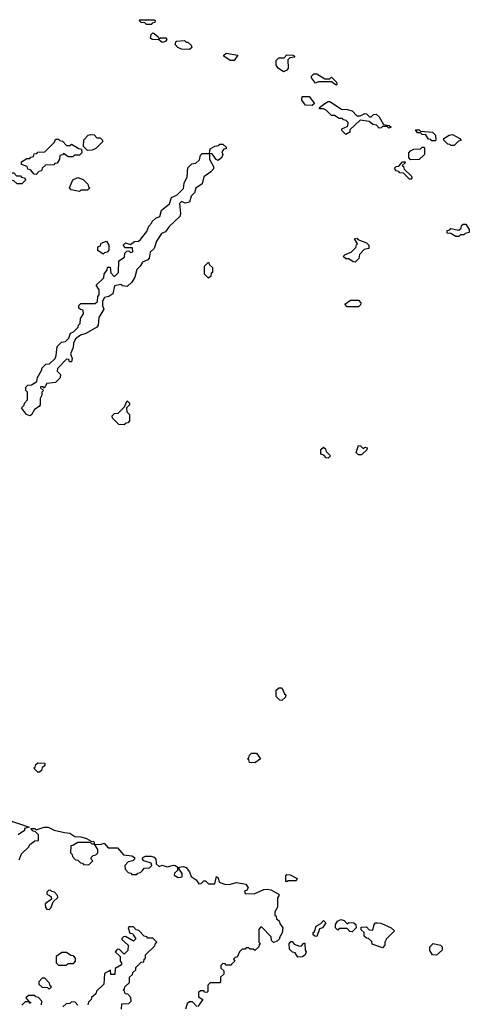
# Model space of a CAD drawing. Extents: x 2708302 to 2968450, y 494490 to 722710.
# Tile 242 of 256: x 2883221 to 2886040, y 682855 to 689030. Entities that reach past the tile are written whole.
import ezdxf

# ---------------------------------------------------------------- set-up
doc = ezdxf.new("R2010")
doc.units = 0

msp = doc.modelspace()

# ---------------------------------------------------------------- linework, layer by layer
at = {"layer": '0CON20XD'}
for points in [[(2884045, 689000), (2884015, 689000), (2884005, 689010), (2883983, 689013), (2883970, 689025), (2883975, 689030), (2884065, 689030), (2884070, 689025), (2884068.3, 689011.7), (2884051.7, 689008.3), (2884045, 689000)], [(2884115, 688888), (2884093.8, 688903.8), (2884051.2, 688905), (2884040.8, 688915), (2884045, 688937.5), (2884055, 688947.5), (2884065, 688942.5), (2884087.5, 688925), (2884095, 688910), (2884103.3, 688916.7), (2884137, 688917), (2884142.5, 688905), (2884135, 688894), (2884115, 688888)], [(2884285, 688843.3), (2884235, 688844.5), (2884213.3, 688855), (2884196.7, 688875), (2884202.5, 688895), (2884255, 688900), (2884265, 688890), (2884275, 688890), (2884295, 688870), (2884300, 688855), (2884285, 688843.3)], [(2884565, 688773.3), (2884540, 688775), (2884501.7, 688801.7), (2884501.7, 688808.3), (2884515, 688820), (2884588.3, 688808.3), (2884565, 688773.3)], [(2884875, 688703.3), (2884842.5, 688725), (2884830, 688745), (2884830, 688775), (2884845, 688790), (2884878.3, 688791.7), (2884895, 688810), (2884935, 688806.7), (2884946, 688795), (2884915, 688790), (2884901.7, 688778.3), (2884903.3, 688725), (2884895, 688713.3), (2884875, 688703.3)], [(2885205, 688620), (2885175, 688640), (2885095, 688640), (2885075, 688632.5), (2885050, 688665), (2885050, 688675), (2885065, 688690), (2885085, 688690), (2885135, 688660), (2885165, 688660), (2885175, 688670), (2885208.3, 688638.3), (2885210, 688625), (2885205, 688620)], [(2885055, 688492.5), (2885013.6, 688493.6), (2884990, 688525), (2884991.7, 688548.3), (2885035, 688547.5), (2885070, 688505), (2885055, 688492.5)], [(2885265, 688310), (2885240, 688335), (2885240, 688345), (2885278.3, 688361.7), (2885280, 688385), (2885268.3, 688398.3), (2885251.7, 688401.7), (2885245, 688410), (2885225, 688410), (2885195, 688430), (2885175, 688430), (2885145, 688460), (2885125, 688470), (2885101.7, 688471.7), (2885101.7, 688478.3), (2885133.3, 688505), (2885155, 688516.2), (2885165, 688516.2), (2885238.3, 688468.3), (2885275, 688467.5), (2885305, 688457.5), (2885335, 688427.5), (2885355, 688427.5), (2885385, 688442.5), (2885395, 688440), (2885415, 688420), (2885425, 688420), (2885440, 688435), (2885455, 688437.5), (2885475, 688420), (2885501.7, 688371.7), (2885537, 688367), (2885550, 688355), (2885535, 688350), (2885525, 688360), (2885495, 688360), (2885488.3, 688351.7), (2885475, 688350), (2885458.3, 688368.3), (2885435, 688372.5), (2885411.7, 688391.7), (2885355, 688400), (2885291.7, 688338.3), (2885290, 688325), (2885265, 688310)], [(2885825, 688270), (2885805, 688270), (2885798.3, 688278.3), (2885785, 688280), (2885768.3, 688308.3), (2885745, 688310), (2885735, 688320), (2885715, 688320), (2885701.7, 688338.3), (2885725, 688340), (2885735, 688330), (2885810, 688325), (2885827.5, 688305), (2885830, 688275), (2885825, 688270)], [(2883325, 688060), (2883311.7, 688061.7), (2883288.3, 688088.3), (2883271.7, 688091.7), (2883268.3, 688108.3), (2883231.7, 688121.7), (2883231.7, 688138.3), (2883265, 688160), (2883285, 688160), (2883291.7, 688168.3), (2883308.3, 688171.7), (2883311.7, 688188.3), (2883328.3, 688191.7), (2883335, 688200), (2883378.3, 688201.7), (2883438.3, 688261.7), (2883445, 688280), (2883465, 688280), (2883471.7, 688271.7), (2883488.3, 688268.3), (2883515, 688240), (2883535, 688240), (2883545, 688250), (2883591.7, 688221.7), (2883608.3, 688218.3), (2883610, 688195), (2883595, 688180), (2883565, 688180), (2883555, 688170), (2883525, 688170), (2883495, 688190), (2883488.3, 688181.7), (2883471.7, 688178.3), (2883470, 688155), (2883455, 688130), (2883441.7, 688128.3), (2883435, 688120), (2883381.7, 688118.3), (2883361.7, 688098.3), (2883358.3, 688081.7), (2883341.7, 688078.3), (2883325, 688060)], [(2883645, 688210), (2883620, 688235), (2883623, 688277), (2883650, 688305), (2883665, 688310), (2883687, 688307), (2883705, 688290), (2883725, 688290), (2883740, 688275), (2883740, 688265), (2883698.3, 688221.7), (2883675, 688212.5), (2883645, 688210)], [(2885945, 688240), (2885925, 688240), (2885918.3, 688248.3), (2885905, 688250), (2885880, 688275), (2885880, 688285), (2885914.1, 688305.9), (2885935, 688310), (2885980, 688285), (2885988.3, 688271.7), (2885971.7, 688268.3), (2885945, 688240)], [(2883285, 686546.2), (2883262.5, 686555), (2883232.5, 686595), (2883248.3, 686611.7), (2883250, 686625), (2883270, 686645), (2883270, 686695), (2883260, 686705), (2883260, 686725), (2883271.7, 686738.3), (2883295, 686740), (2883328.3, 686761.7), (2883332.5, 686785), (2883360, 686835), (2883360, 686845), (2883385, 686870), (2883408.3, 686871.7), (2883442.5, 686905), (2883450, 686925), (2883455, 686980), (2883483, 687007), (2883508.3, 687011.7), (2883528.3, 687031.7), (2883540, 687065), (2883558.3, 687071.7), (2883588.3, 687101.7), (2883590, 687115), (2883600, 687125), (2883603, 687157), (2883620, 687185), (2883618.3, 687208.3), (2883601.7, 687211.7), (2883591.7, 687221.7), (2883591.7, 687238.3), (2883605, 687250), (2883695, 687250), (2883708.3, 687261.7), (2883710, 687295), (2883720, 687305), (2883720, 687335), (2883700, 687365), (2883748.3, 687411.7), (2883750, 687435), (2883768.3, 687461.7), (2883771.7, 687478.3), (2883788.3, 687478.3), (2883791.7, 687441.7), (2883811.7, 687421.7), (2883818.3, 687421.7), (2883840, 687445), (2883841.7, 687518.3), (2883878.3, 687541.7), (2883880, 687565), (2883891.7, 687578.3), (2883905, 687580), (2883915, 687570), (2883930, 687575), (2883928.3, 687598.3), (2883885, 687600), (2883870, 687615), (2883885, 687630), (2883915, 687620), (2883941.7, 687638.3), (2883965, 687640), (2883978.3, 687651.7), (2884018.3, 687701.7), (2884030, 687735), (2884050, 687755), (2884052.5, 687765), (2884073.9, 687786.1), (2884100, 687795), (2884110, 687835), (2884160, 687875), (2884172.5, 687915), (2884208.3, 687931.7), (2884248.3, 687971.7), (2884252.5, 688005), (2884270, 688045), (2884275, 688100), (2884300, 688125), (2884325, 688130), (2884348.3, 688151.7), (2884355, 688180), (2884365, 688190), (2884410, 688190), (2884415, 688220), (2884445, 688237.5), (2884465, 688240), (2884475, 688250), (2884495, 688250), (2884515, 688230), (2884515, 688220), (2884501.7, 688218.3), (2884488.3, 688201.7), (2884493.8, 688185), (2884488.6, 688165), (2884465, 688146.7), (2884453.6, 688153.6), (2884428.3, 688188.3), (2884410, 688190), (2884410, 688155), (2884435, 688110), (2884435.8, 688095), (2884420, 688075), (2884375.9, 688044.1), (2884365, 688000), (2884325.9, 687974.1), (2884316.2, 687945), (2884295.8, 687924.2), (2884285.3, 687884.7), (2884259.3, 687879.3), (2884235, 687890), (2884222.5, 687877.5), (2884230, 687815), (2884224.3, 687795), (2884157.9, 687732.1), (2884135, 687700), (2884110, 687690), (2884078.3, 687641.7), (2884064, 687595), (2884038.3, 687571.7), (2884033.1, 687535), (2884025, 687524.4), (2883990.4, 687509.5), (2883976.7, 687485), (2883955.7, 687464.3), (2883942.5, 687415), (2883925, 687384.3), (2883895, 687356.7), (2883865, 687360), (2883855, 687370), (2883815, 687360), (2883805, 687310), (2883780, 687295), (2883751.7, 687288.3), (2883740, 687265), (2883740, 687235), (2883747.5, 687215), (2883716.7, 687163.3), (2883713.8, 687115), (2883705, 687101.2), (2883635, 687062.5), (2883601.7, 687051.7), (2883571.7, 687028.3), (2883558.3, 687001.7), (2883556.2, 686975), (2883540, 686935), (2883550, 686905), (2883546, 686885), (2883534.1, 686884.1), (2883528.3, 686898.3), (2883515, 686900), (2883457.5, 686842.5), (2883456.7, 686825), (2883475.8, 686805), (2883475, 686783.8), (2883445, 686754.3), (2883391.7, 686748.3), (2883375, 686720), (2883365, 686730), (2883351.7, 686728.3), (2883351.7, 686721.7), (2883370, 686705), (2883360, 686695), (2883360, 686675), (2883350, 686655), (2883349.2, 686615), (2883343.3, 686605), (2883313.8, 686586.2), (2883295, 686551.2), (2883285, 686546.2)], [(2885671.7, 688151.7), (2885660, 688165), (2885660, 688195), (2885671.7, 688208.3), (2885693, 688217), (2885735, 688220), (2885745, 688230), (2885755, 688230), (2885760, 688225), (2885760, 688185), (2885725, 688152.5), (2885671.7, 688151.7)], [(2885675, 688030), (2885665, 688030), (2885628.3, 688068.3), (2885605, 688070), (2885598.3, 688078.3), (2885581.7, 688081.7), (2885571.7, 688098.3), (2885581.7, 688108.3), (2885598.3, 688111.7), (2885621.7, 688138.3), (2885638.3, 688138.3), (2885638.3, 688131.7), (2885620, 688115), (2885628.3, 688108.3), (2885631.7, 688091.7), (2885678.3, 688048.3), (2885680, 688035), (2885675, 688030)], [(2883235, 688000), (2883205, 688000), (2883185, 688020), (2883151.7, 688021.7), (2883148.3, 688038.3), (2883140, 688045), (2883141.7, 688058.3), (2883155, 688070), (2883185, 688070), (2883201.7, 688051.7), (2883225, 688050), (2883231.7, 688041.7), (2883248.3, 688038.3), (2883260, 688025), (2883235, 688000)], [(2883595, 687952.5), (2883543, 687963), (2883532.5, 687975), (2883553.3, 688026.7), (2883585, 688040), (2883618.3, 688028.3), (2883648.3, 687998.3), (2883651.7, 687981.7), (2883660, 687975), (2883645, 687960), (2883605, 687960), (2883595, 687952.5)], [(2885975, 687670), (2885955, 687670), (2885925, 687690), (2885901.7, 687691.7), (2885901.7, 687708.3), (2885918.3, 687711.7), (2885925, 687720), (2885975, 687710), (2885988.3, 687721.7), (2885991.7, 687738.3), (2886001.7, 687748.3), (2886018.3, 687748.3), (2886040, 687715), (2886040, 687695), (2886015, 687690), (2886005, 687680), (2885985, 687680), (2885975, 687670)], [(2885325, 687510), (2885311.7, 687511.7), (2885285, 687530), (2885265, 687530), (2885250, 687545), (2885261.7, 687558.3), (2885298.3, 687571.7), (2885328.3, 687601.7), (2885331.7, 687618.3), (2885340, 687625), (2885320, 687655), (2885335, 687660), (2885341.7, 687651.7), (2885395, 687630), (2885410, 687615), (2885410, 687595), (2885381.7, 687588.3), (2885351.7, 687558.3), (2885348.3, 687531.7), (2885325, 687510)], [(2883745, 687560), (2883711.7, 687581.7), (2883710, 687605), (2883728.3, 687611.7), (2883731.7, 687628.3), (2883765, 687640), (2883780, 687615), (2883780, 687585), (2883768.3, 687571.7), (2883751.7, 687568.3), (2883745, 687560)], [(2884405, 687410), (2884380, 687435), (2884380, 687485), (2884405, 687510), (2884411.7, 687491.7), (2884430, 687475), (2884430, 687445), (2884421.7, 687438.3), (2884418.3, 687421.7), (2884405, 687410)], [(2885345, 687230), (2885275, 687230), (2885260, 687245), (2885295, 687270), (2885345, 687270), (2885360, 687255), (2885358.3, 687241.7), (2885345, 687230)], [(2883875, 686490), (2883841.7, 686491.7), (2883801.7, 686531.7), (2883800, 686545), (2883815, 686560), (2883838.3, 686561.7), (2883878.3, 686601.7), (2883895, 686640), (2883910, 686625), (2883910, 686615), (2883890, 686595), (2883891.7, 686571.7), (2883910, 686555), (2883910, 686515), (2883898.3, 686501.7), (2883881.7, 686498.3), (2883875, 686490)], [(2885365, 686300), (2885345, 686300), (2885330, 686315), (2885345, 686360), (2885358.3, 686358.3), (2885375, 686340), (2885385, 686350), (2885400, 686345), (2885398.3, 686331.7), (2885365, 686300)], [(2885155, 686280), (2885141.7, 686281.7), (2885128.3, 686298.3), (2885110, 686305), (2885110, 686335), (2885125, 686350), (2885138.3, 686338.3), (2885141.7, 686321.7), (2885170, 686295), (2885155, 686280)], [(2884865, 684760), (2884851.7, 684761.7), (2884830, 684785), (2884830, 684825), (2884845, 684840), (2884865, 684840), (2884881.7, 684801.7), (2884890, 684795), (2884888.3, 684781.7), (2884865, 684760)], [(2884695, 684370), (2884661.7, 684371.7), (2884658.3, 684388.3), (2884650, 684395), (2884658.3, 684401.7), (2884661.7, 684418.3), (2884675, 684430), (2884705, 684430), (2884730, 684395), (2884695, 684370)], [(2883345, 684310), (2883335, 684310), (2883310, 684335), (2883318.3, 684341.7), (2883321.7, 684358.3), (2883335, 684370), (2883378.3, 684368.3), (2883378.3, 684351.7), (2883361.7, 684338.3), (2883358.3, 684321.7), (2883345, 684310)], [(2883140, 684015), (2883280, 683965), (2883251.7, 683958.3), (2883250, 683945), (2883211.7, 683918.3)], [(2883218.3, 683761.7), (2883231.7, 683798.3), (2883278.3, 683841.7), (2883283.6, 683856.4), (2883315, 683880), (2883338.3, 683881.7), (2883338.3, 683918.3), (2883318.3, 683938.3), (2883305, 683940), (2883291.7, 683958.3), (2883315, 683956.7), (2883325, 683950), (2883375, 683965.8), (2883400, 683965), (2883438, 683948), (2883501.7, 683931.7), (2883535, 683929.2), (2883566.4, 683906.4), (2883605, 683905.8), (2883640, 683895), (2883668.3, 683878.3), (2883685, 683876.7), (2883690, 683860), (2883725, 683856.2), (2883750, 683865), (2883776.4, 683836.4), (2883835, 683835.8), (2883871.7, 683791.7), (2883925, 683786.7), (2883940, 683775), (2883940, 683765), (2883930, 683755), (2883901.7, 683748.3), (2883880, 683725), (2883881.7, 683701.7), (2883901.7, 683681.7), (2883918.3, 683678.3), (2883925, 683670), (2883955, 683670), (2883961.7, 683678.3), (2883978.3, 683681.7), (2883990, 683695), (2884001.7, 683708.3), (2884035, 683710), (2884050, 683725), (2884045, 683740), (2884000, 683755), (2883990, 683765), (2883992.5, 683775), (2884010, 683785), (2884045, 683784.2), (2884065, 683776.9), (2884075, 683766), (2884076.7, 683736.7), (2884095, 683720), (2884115, 683727.5), (2884145, 683716.7), (2884185, 683727.5), (2884197.5, 683725), (2884210, 683715), (2884210, 683695), (2884191.7, 683678.3), (2884190, 683665), (2884215, 683650), (2884240, 683655), (2884240, 683675), (2884221.7, 683701.7), (2884220, 683715), (2884245, 683720), (2884265, 683712.5), (2884285.7, 683685), (2884297, 683657), (2884326.4, 683636.4), (2884345, 683610), (2884358.3, 683611.7), (2884375, 683630), (2884385, 683630), (2884405, 683610), (2884445, 683610), (2884455, 683656), (2884465, 683647.5), (2884471.7, 683621.7), (2884505, 683608.8), (2884535, 683606.2), (2884580.6, 683619.4), (2884639.3, 683609.3), (2884653.3, 683585), (2884645, 683570), (2884630, 683565), (2884635, 683550), (2884691.7, 683548.3), (2884752.5, 683575), (2884773, 683577), (2884795, 683571.9), (2884846.7, 683545), (2884846.7, 683535), (2884836.4, 683523.6), (2884837.5, 683465), (2884820, 683435), (2884820, 683415), (2884828.3, 683408.3), (2884831.7, 683391.7), (2884848.3, 683378.3), (2884851.7, 683361.7), (2884870, 683335), (2884867, 683303), (2884850, 683275), (2884850, 683265), (2884835, 683250), (2884811.7, 683241.7), (2884800, 683255), (2884798.3, 683278.3), (2884738.3, 683338.3), (2884731.7, 683338.3), (2884720, 683325), (2884720, 683245), (2884730, 683235), (2884721.7, 683228.3), (2884720, 683215), (2884695, 683192.5), (2884685, 683200), (2884665, 683200), (2884655, 683210), (2884641.7, 683208.3), (2884635, 683200), (2884615, 683200), (2884600, 683185), (2884585, 683150), (2884571.7, 683148.3), (2884561.7, 683138.3), (2884570, 683125), (2884551.7, 683108.3), (2884545, 683100), (2884515, 683100), (2884508.3, 683108.3), (2884495, 683110), (2884481.7, 683098.3), (2884481.7, 683081.7), (2884500, 683065), (2884500, 683045), (2884480, 683025), (2884480, 682995), (2884475, 682990), (2884415, 682990), (2884400, 682975), (2884400, 682935), (2884395, 682930), (2884381.7, 682931.7), (2884375, 682940), (2884355, 682940), (2884341.7, 682928.3), (2884341.7, 682901.7), (2884370, 682885), (2884338.3, 682841.7)], [(2883655, 683730), (2883680, 683755), (2883670, 683765), (2883671.7, 683778.3), (2883681.7, 683788.3), (2883698.3, 683791.7), (2883710, 683805), (2883710, 683825), (2883690, 683860), (2883675, 683860), (2883665, 683870), (2883585, 683870), (2883555, 683850), (2883541.7, 683848.3), (2883540, 683805), (2883550, 683795), (2883551.7, 683781.7), (2883571.7, 683761.7), (2883585, 683760), (2883601.7, 683741.7), (2883615, 683740), (2883621.7, 683731.7), (2883655, 683730)], [(2884895, 683622.5), (2884890, 683625), (2884890, 683665), (2884895, 683670), (2884917, 683667), (2884960, 683645), (2884955, 683630), (2884905, 683630), (2884895, 683622.5)], [(2883405, 683450), (2883418.3, 683461.7), (2883431.7, 683498.3), (2883460, 683525), (2883458.3, 683538.3), (2883438.3, 683558.3), (2883421.7, 683561.7), (2883415, 683570), (2883401.7, 683568.3), (2883391.7, 683558.3), (2883390, 683545), (2883408.3, 683538.3), (2883418.3, 683528.3), (2883420, 683515), (2883380, 683485), (2883381.7, 683461.7), (2883391.7, 683451.7), (2883405, 683450)], [(2885305, 683310), (2885291.7, 683311.7), (2885275, 683330), (2885225, 683330), (2885215, 683320), (2885200, 683335), (2885200, 683355), (2885213.6, 683376.4), (2885235, 683387.5), (2885255, 683380), (2885275, 683360), (2885285, 683367.5), (2885315, 683366.7), (2885327.5, 683355), (2885330, 683335), (2885305, 683310)], [(2883860, 682825), (2883861.7, 682858.3), (2883905, 682860), (2883920, 682875), (2883918.3, 682898.3), (2883898.3, 682918.3), (2883881.7, 682921.7), (2883878.3, 682938.3), (2883870, 682945), (2883878.3, 682951.7), (2883880, 682965), (2883908.3, 682991.7), (2883910, 683025), (2883928.3, 683041.7), (2883930, 683055), (2883948.3, 683071.7), (2883950, 683085), (2883981.7, 683118.3), (2883998.3, 683121.7), (2884001.7, 683138.3), (2884010, 683145), (2884010, 683165), (2884068.3, 683221.7), (2884071.7, 683238.3), (2884080, 683245), (2884055, 683270), (2884025, 683270), (2884018.3, 683278.3), (2884001.7, 683281.7), (2883968.3, 683318.3), (2883951.7, 683321.7), (2883935, 683340), (2883905, 683340), (2883900, 683335), (2883911.7, 683301.7), (2883928.3, 683298.3), (2883931.7, 683291.7), (2883950, 683265), (2883935, 683250), (2883885, 683280), (2883871.7, 683278.3), (2883861.7, 683268.3), (2883861.7, 683261.7), (2883900, 683225), (2883898.3, 683191.7), (2883875, 683170), (2883845, 683200), (2883831.7, 683198.3), (2883820, 683185), (2883850, 683155), (2883850, 683125), (2883860, 683115), (2883858.3, 683101.7), (2883820, 683080), (2883818.3, 683041.7), (2883791.7, 683041.7), (2883790, 683070), (2883751.7, 683048.3), (2883748.3, 682981.7), (2883701.7, 682938.3), (2883698.3, 682921.7), (2883671.7, 682898.3), (2883670, 682885), (2883651.7, 682868.3), (2883648.3, 682851.7)], [(2885085, 683280), (2885071.7, 683281.7), (2885061.7, 683291.7), (2885060, 683305), (2885068.3, 683311.7), (2885080, 683345), (2885108.3, 683361.7), (2885125, 683380), (2885140, 683365), (2885120, 683335), (2885101.7, 683328.3), (2885085, 683280)], [(2885495, 683210), (2885431.7, 683231.7), (2885428.3, 683248.3), (2885408.3, 683268.3), (2885395, 683270), (2885381.7, 683281.7), (2885380, 683305), (2885361.7, 683321.7), (2885361.7, 683338.3), (2885395, 683340), (2885411.7, 683321.7), (2885435, 683320), (2885443.3, 683355), (2885452.5, 683365), (2885465, 683366.2), (2885485, 683363.8), (2885550, 683335), (2885570, 683315), (2885520, 683265), (2885510, 683245), (2885510, 683225), (2885495, 683210)], [(2884965, 683150), (2884948.3, 683178.3), (2884931.7, 683181.7), (2884911.7, 683201.7), (2884910, 683235), (2884921.7, 683248.3), (2884928.3, 683248.3), (2884941.7, 683231.7), (2884975, 683220), (2884988.3, 683221.7), (2885001.7, 683238.3), (2885008.3, 683238.3), (2885010, 683195), (2885017.5, 683185), (2885010, 683165), (2884995, 683152.5), (2884965, 683150)], [(2885835, 683162.5), (2885810, 683165), (2885793, 683193), (2885792.5, 683215), (2885813.6, 683236.4), (2885860, 683225), (2885870, 683215), (2885870, 683195), (2885835, 683162.5)], [(2883515, 683100), (2883525, 683110), (2883558.3, 683111.7), (2883570, 683125), (2883570, 683145), (2883558.3, 683158.3), (2883541.7, 683161.7), (2883515, 683180), (2883485, 683180), (2883450, 683155), (2883450, 683115), (2883465, 683100), (2883515, 683100)], [(2883405, 682950), (2883420, 682965), (2883411.7, 682971.7), (2883408.3, 682988.3), (2883378.3, 683018.3), (2883361.7, 683018.3), (2883340, 682995), (2883341.7, 682981.7), (2883361.7, 682961.7), (2883395, 682960), (2883405, 682950)], [(2883358.3, 682851.7), (2883360, 682875), (2883338.3, 682898.3), (2883321.7, 682901.7), (2883315, 682910), (2883275, 682910), (2883260, 682895), (2883280, 682870), (2883288.3, 682868.3), (2883288.3, 682861.7), (2883281.7, 682861.7), (2883280, 682870), (2883255, 682870), (2883235, 682850)], [(2883585, 682850), (2883568.3, 682868.3), (2883545, 682870), (2883535, 682860), (2883511.7, 682858.3), (2883491.7, 682838.3)], [(2884331.7, 682841.7), (2884305, 682870), (2884285, 682870), (2884271.7, 682858.3), (2884260, 682825)]]:
    msp.add_lwpolyline(points, dxfattribs=at)

doc.saveas('drawing.dxf')
